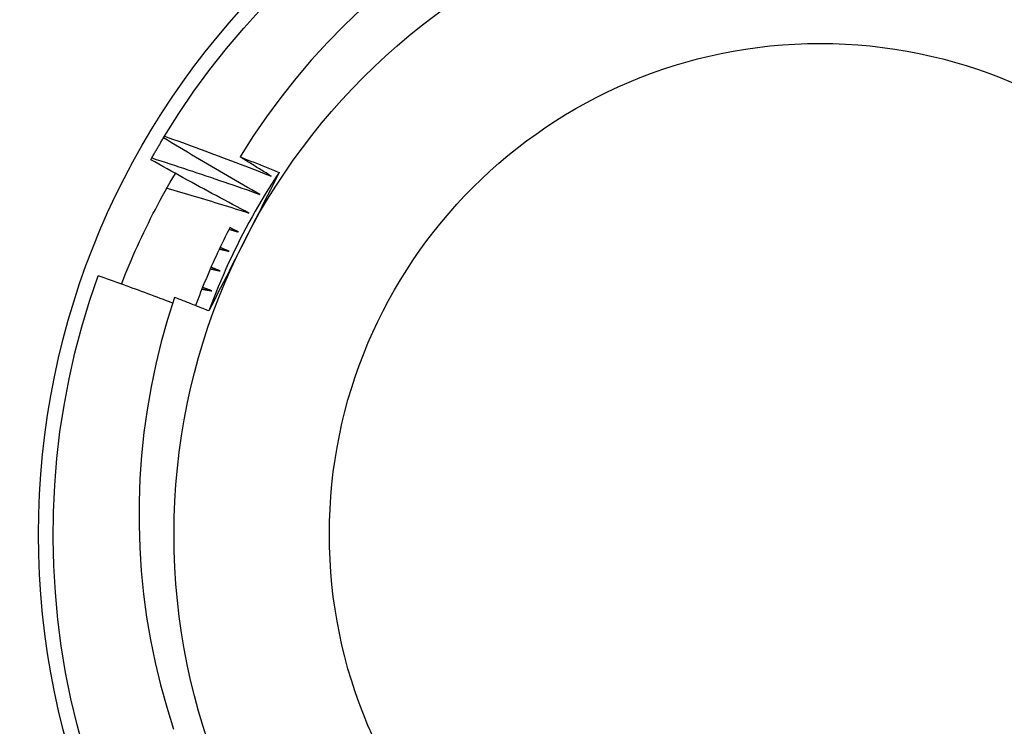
# Model space of a CAD drawing. Header units: inches. Extents: x 40 to 100, y 24.2 to 48.5.
# Tile 29 of 83: x 57.758 to 57.957, y 45.858 to 46.002. Entities that reach past the tile are written whole.
import ezdxf

# ---------------------------------------------------------------- set-up
doc = ezdxf.new("R2010")
doc.units = ezdxf.units.IN
doc.header["$MEASUREMENT"] = 0
doc.layers.add('Visible Edges(ANSI)', color=7, linetype='Continuous', lineweight=25)
doc.layers.add('Visible Tangent Edges(ANSI)', color=7, linetype='Continuous', lineweight=25)

msp = doc.modelspace()

# ---------------------------------------------------------------- linework, layer by layer
at = {"layer": 'Visible Edges(ANSI)'}
for p, q in [((57.78671862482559, 45.97756866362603), (57.78693072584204, 45.97791901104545)), ((57.78414572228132, 45.97314312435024), (57.78434617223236, 45.97350025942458))]:
    msp.add_line(p, q, dxfattribs=at)
at = {"layer": 'Visible Edges(ANSI)', "flags": 128}
for points in [[(57.78693072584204, 45.97791901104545), (57.7898361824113, 45.98252044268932), (57.79290084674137, 45.98701740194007), (57.79612098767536, 45.99140438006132), (57.79949263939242, 45.99567600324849), (57.80301169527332, 45.99982704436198), (57.80667382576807, 46.00385241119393)], [(57.82687724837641, 46.00372603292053), (57.82336399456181, 46.00037009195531), (57.81996696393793, 45.99689385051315), (57.81668948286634, 45.99330011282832), (57.81353486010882, 45.98959162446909), (57.81050641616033, 45.98577116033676), (57.80761065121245, 45.98184592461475), (57.80485662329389, 45.97782824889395), (57.8022465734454, 45.97372228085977)], [(57.78434617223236, 45.97350025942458), (57.78444256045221, 45.97367120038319), (57.78453915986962, 45.97384201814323), (57.78463598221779, 45.97401271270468), (57.78473300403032, 45.97418328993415), (57.7848302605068, 45.97435373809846), (57.78492771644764, 45.97452406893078), (57.78502539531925, 45.97469427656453), (57.78512328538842, 45.97486435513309), (57.78522139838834, 45.97503431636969), (57.78531971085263, 45.97520414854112), (57.78541824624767, 45.97537385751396), (57.78551699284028, 45.97554344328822), (57.78561596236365, 45.9757129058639), (57.78571513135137, 45.97588223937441), (57.78581452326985, 45.97605144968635), (57.78591412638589, 45.97622053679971), (57.78601395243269, 45.97638949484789), (57.78611397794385, 45.97655832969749), (57.78621422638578, 45.97672703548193), (57.78631467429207, 45.97689561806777), (57.7864153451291, 45.97706406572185), (57.7865162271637, 45.97723239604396), (57.78661732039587, 45.97740059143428), (57.78671862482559, 45.97756866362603)], [(57.80624551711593, 45.96611163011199), (57.8054252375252, 45.96657692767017), (57.80460553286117, 45.96704328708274), (57.80378640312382, 45.96751069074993), (57.80296784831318, 45.96797915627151), (57.80214986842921, 45.96844866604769), (57.80133246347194, 45.96891923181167), (57.80051563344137, 45.96939084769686), (57.79969939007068, 45.96986351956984), (57.79888372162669, 45.97033723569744), (57.79806862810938, 45.97081200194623), (57.79725410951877, 45.97128781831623), (57.79644017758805, 45.97176468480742), (57.79562683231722, 45.97224259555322), (57.79481407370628, 45.97272155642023), (57.79400189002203, 45.97320156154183), (57.79319029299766, 45.97368261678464), (57.79237927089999, 45.97416471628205), (57.7915688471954, 45.97464786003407), (57.79075901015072, 45.97513205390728), (57.78994974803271, 45.97561728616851), (57.7891410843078, 45.97610356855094), (57.78833300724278, 45.97659088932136), (57.78752551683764, 45.97707925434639), (57.78671862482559, 45.97756866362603)], [(57.78693072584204, 45.97791901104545), (57.78783695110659, 45.97759449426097), (57.7887428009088, 45.97726883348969), (57.78964827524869, 45.97694202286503), (57.79055336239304, 45.9766140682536), (57.79145808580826, 45.97628495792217), (57.79236241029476, 45.97595470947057), (57.79326637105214, 45.97562330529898), (57.79416993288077, 45.9752907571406), (57.79507311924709, 45.97495705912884), (57.79597591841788, 45.9746222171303), (57.79687833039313, 45.97428622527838), (57.79778035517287, 45.97394908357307), (57.79868200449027, 45.97361079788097), (57.79958326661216, 45.97327135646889), (57.80048416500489, 45.97293076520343), (57.80138467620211, 45.97258901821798), (57.802284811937, 45.97224612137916), (57.80318457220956, 45.97190206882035), (57.80408394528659, 45.97155686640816), (57.8049829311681, 45.97121051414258), (57.80588154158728, 45.97086301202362), (57.80677975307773, 45.97051436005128), (57.80767757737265, 45.97016455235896), (57.80857501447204, 45.96981360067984)], [(57.80403911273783, 45.96233498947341), (57.80320396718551, 45.9627730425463), (57.80236936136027, 45.96321216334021), (57.80153528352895, 45.96365236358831), (57.80070175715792, 45.96409362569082), (57.79986877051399, 45.96453596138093), (57.79903632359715, 45.96497937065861), (57.79820441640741, 45.96542384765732), (57.79737304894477, 45.96586939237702), (57.79654223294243, 45.9663160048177), (57.79571195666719, 45.966763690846), (57.79488222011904, 45.96721243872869), (57.79405303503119, 45.96766225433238), (57.79322440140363, 45.96811314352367), (57.79239630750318, 45.96856508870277), (57.79156876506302, 45.96901810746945), (57.79074177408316, 45.96947218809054), (57.78991533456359, 45.96992733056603), (57.78908944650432, 45.97038354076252), (57.78826410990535, 45.97084081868), (57.78743931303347, 45.9712991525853), (57.78661509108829, 45.97175855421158), (57.7857914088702, 45.97221901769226), (57.78496828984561, 45.97268053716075), (57.78414572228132, 45.97314312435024)], [(57.78434617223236, 45.97350025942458), (57.78526258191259, 45.97320575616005), (57.78617865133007, 45.97291008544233), (57.78709438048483, 45.97261325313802), (57.78800979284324, 45.97231526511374), (57.78892485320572, 45.97201610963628), (57.78983958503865, 45.97171579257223), (57.79075397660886, 45.9714143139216), (57.79166802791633, 45.971111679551), (57.79258173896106, 45.9708078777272), (57.79349509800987, 45.97050291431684), (57.79440812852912, 45.97019679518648), (57.79532079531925, 45.96988951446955), (57.79623313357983, 45.96958107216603), (57.7971451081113, 45.96927146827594), (57.79805674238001, 45.96896070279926), (57.7989680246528, 45.968648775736), (57.79987895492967, 45.96833569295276), (57.80078953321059, 45.96802144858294), (57.80169975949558, 45.96770604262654), (57.80260963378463, 45.96738948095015), (57.80351913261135, 45.96707175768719), (57.80442829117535, 45.96675287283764), (57.8053370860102, 45.9664328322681), (57.80624551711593, 45.96611163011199)], [(57.8022465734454, 45.97372228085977), (57.80257820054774, 45.97359265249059), (57.8029097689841, 45.97346286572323), (57.80324127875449, 45.9733329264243), (57.80357272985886, 45.97320282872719), (57.80390412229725, 45.97307257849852), (57.80423544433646, 45.97294216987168), (57.80456671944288, 45.97281160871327), (57.8048979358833, 45.97268088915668), (57.80522909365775, 45.97255001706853), (57.80556018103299, 45.97241898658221), (57.80589122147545, 45.97228779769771), (57.80622219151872, 45.97215645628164), (57.806553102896, 45.97202496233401), (57.80688396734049, 45.9718933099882), (57.8072147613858, 45.97176150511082), (57.80754549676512, 45.97162954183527), (57.80787617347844, 45.97149742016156), (57.80820679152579, 45.97136514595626), (57.80853735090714, 45.97123271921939), (57.8088678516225, 45.97110013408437), (57.80919829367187, 45.97096739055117), (57.80952866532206, 45.97083449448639), (57.80985899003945, 45.97070144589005), (57.81018924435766, 45.97056823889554)], [(57.80857501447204, 45.96981360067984), (57.80831058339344, 45.96997517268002), (57.80804621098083, 45.97013686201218), (57.8077818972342, 45.9702986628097), (57.80751765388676, 45.97046057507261), (57.80725348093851, 45.9706225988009), (57.80698936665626, 45.97078473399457), (57.80672532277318, 45.97094698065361), (57.80646134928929, 45.97110934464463), (57.80619743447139, 45.97127181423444), (57.80593357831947, 45.97143439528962), (57.80566979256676, 45.97159709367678), (57.80540607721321, 45.97175989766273), (57.80514242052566, 45.97192281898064), (57.8048788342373, 45.97208584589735), (57.80461531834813, 45.97224899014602), (57.80435186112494, 45.97241223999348), (57.80408846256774, 45.97257560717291), (57.80382514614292, 45.97273907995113), (57.80356187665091, 45.97290267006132), (57.80329868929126, 45.97306637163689), (57.80303556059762, 45.97323017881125), (57.80277250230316, 45.97339410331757), (57.80250950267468, 45.97355813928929), (57.8022465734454, 45.97372228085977)], [(57.77820954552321, 45.94792798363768), (57.77858846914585, 45.94889530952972), (57.77897408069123, 45.94986006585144), (57.77936639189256, 45.95082221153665), (57.77976537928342, 45.95178170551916), (57.78017103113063, 45.95273852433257), (57.78058334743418, 45.9536926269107), (57.78100230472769, 45.95464397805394), (57.78142790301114, 45.95559253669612), (57.78186011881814, 45.95653827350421), (57.7822989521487, 45.95748115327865), (57.78274437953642, 45.95842113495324), (57.78319640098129, 45.95935819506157), (57.78365500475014, 45.96029228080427), (57.78412017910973, 45.96122336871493), (57.7845919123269, 45.96215141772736), (57.78507019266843, 45.96307639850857), (57.78555499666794, 45.96399826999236), (57.7860463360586, 45.96491699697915), (57.78654418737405, 45.96583254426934), (57.78704855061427, 45.96674487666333), (57.78755939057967, 45.96765395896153), (57.78807671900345, 45.96855975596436), (57.78860050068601, 45.96946220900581), (57.789130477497, 45.97036084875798)], [(57.81018924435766, 45.97056823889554), (57.80959791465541, 45.9694007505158), (57.80900610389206, 45.96823316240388), (57.8084138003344, 45.96706537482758), (57.80782099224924, 45.96589728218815), (57.80722766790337, 45.96472877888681), (57.80663380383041, 45.96355976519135), (57.80603938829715, 45.96239012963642), (57.80544440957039, 45.96121977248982), (57.80484885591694, 45.96004859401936), (57.80425271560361, 45.9588764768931), (57.80365597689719, 45.95770332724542), (57.80305861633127, 45.95652904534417), (57.80246130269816, 45.95535483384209), (57.80186454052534, 45.95418163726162), (57.80126834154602, 45.95300937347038), (57.80067269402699, 45.95183795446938), (57.80007758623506, 45.95066729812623), (57.79948300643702, 45.94949730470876), (57.79888896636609, 45.94832790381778), (57.79829544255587, 45.94715900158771), (57.79770242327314, 45.94599051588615), (57.79710993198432, 45.94482235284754), (57.79651793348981, 45.94365443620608), (57.7959264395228, 45.94248667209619)], [(57.81018924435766, 45.97056823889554), (57.80946327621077, 45.96947123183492), (57.80874827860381, 45.96836704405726), (57.80804432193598, 45.96725578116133), (57.80735148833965, 45.96613755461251), (57.80666983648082, 45.96501248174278), (57.80599942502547, 45.96388066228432), (57.80534033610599, 45.96274221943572), (57.80469264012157, 45.96159725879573), (57.80405638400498, 45.96044589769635), (57.80343162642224, 45.95928825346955), (57.80281846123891, 45.95812443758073), (57.80221691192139, 45.95695456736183), (57.80162707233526, 45.95577875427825), (57.80104897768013, 45.95459712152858), (57.80048268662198, 45.95340978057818), (57.79992826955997, 45.95221685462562), (57.79938577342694, 45.9510184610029), (57.79885524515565, 45.94981472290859), (57.79833674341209, 45.94860574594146), (57.79783032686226, 45.94739166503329), (57.79733604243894, 45.94617259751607), (57.79685392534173, 45.94494866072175), (57.79638404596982, 45.94371997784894), (57.7959264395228, 45.94248667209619)], [(57.78741989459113, 45.96740719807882), (57.78811435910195, 45.96720346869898), (57.788808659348, 45.96699907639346), (57.78950279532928, 45.96679402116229), (57.7901967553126, 45.96658830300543), (57.79089053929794, 45.96638192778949), (57.79158415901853, 45.96617488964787), (57.79227760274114, 45.96596718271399), (57.79297087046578, 45.96575881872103), (57.79366396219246, 45.9655497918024), (57.79435688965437, 45.96534010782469), (57.79504962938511, 45.96512975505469), (57.79574220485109, 45.96491874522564), (57.7964345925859, 45.9647070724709), (57.79712681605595, 45.96449473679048), (57.79781885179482, 45.9642817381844), (57.79851071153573, 45.96406807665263), (57.79920239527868, 45.96385375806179), (57.79989389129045, 45.96363877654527), (57.80058521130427, 45.96342313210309), (57.80127635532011, 45.96320682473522), (57.80196732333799, 45.96298986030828), (57.80265810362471, 45.96277223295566), (57.80334869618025, 45.96255394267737), (57.80403911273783, 45.96233498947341)], [(57.80024707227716, 45.95946391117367), (57.79991420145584, 45.95882020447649), (57.79958480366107, 45.95817472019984), (57.79925887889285, 45.95752747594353), (57.79893642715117, 45.95687848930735), (57.79861747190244, 45.95622777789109), (57.79830202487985, 45.95557536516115), (57.79799008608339, 45.95492126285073), (57.79768166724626, 45.95426549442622), (57.79737676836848, 45.95360807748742), (57.79707541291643, 45.95294903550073), (57.79677761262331, 45.95228838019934), (57.79648335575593, 45.95162613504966), (57.79619266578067, 45.95096231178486), (57.79590554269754, 45.95029694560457), (57.79562200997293, 45.94963004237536), (57.79534205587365, 45.94896161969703), (57.7950657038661, 45.94829170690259), (57.79479295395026, 45.94762032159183), (57.79452381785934, 45.94694747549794), (57.79425829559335, 45.94627319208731), (57.79399641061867, 45.94559749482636), (57.7937381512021, 45.94492039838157), (57.79348354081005, 45.94424192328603), (57.79323257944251, 45.94356209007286)], [(57.80002245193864, 45.9590304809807), (57.80010312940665, 45.95900797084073), (57.80018381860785, 45.95898544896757), (57.80026449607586, 45.95896292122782), (57.80034516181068, 45.95894038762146), (57.80042583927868, 45.95891784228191), (57.80050650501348, 45.95889528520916), (57.80058718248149, 45.9588727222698), (57.80066784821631, 45.95885015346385), (57.80074850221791, 45.9588275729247), (57.80082916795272, 45.95880498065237), (57.80090983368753, 45.95878238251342), (57.80099048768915, 45.95875977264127), (57.80107114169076, 45.95873715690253), (57.80115179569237, 45.9587145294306), (57.80123244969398, 45.95869189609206), (57.80131309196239, 45.95866925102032), (57.80139374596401, 45.95864660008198), (57.80147438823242, 45.95862393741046), (57.80155503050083, 45.95860126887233), (57.80163567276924, 45.958578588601), (57.80171631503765, 45.95855590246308), (57.80179694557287, 45.95853320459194), (57.80187757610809, 45.95851049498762), (57.80195821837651, 45.9584877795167)], [(57.80195821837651, 45.9584877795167), (57.80188431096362, 45.95852343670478), (57.80181041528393, 45.95855910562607), (57.80173653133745, 45.95859478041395), (57.80166263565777, 45.95863046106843), (57.80158875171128, 45.9586661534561), (57.80151487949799, 45.95870185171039), (57.8014410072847, 45.95873756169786), (57.80136713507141, 45.95877327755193), (57.80129326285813, 45.95880899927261), (57.80121940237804, 45.95884473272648), (57.80114553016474, 45.95888047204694), (57.80107168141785, 45.95891622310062), (57.80099782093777, 45.95895198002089), (57.80092397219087, 45.95898774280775), (57.80085013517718, 45.95902351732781), (57.80077628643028, 45.95905929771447), (57.80070244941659, 45.95909508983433), (57.80062861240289, 45.95913088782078), (57.80055478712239, 45.95916669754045), (57.8004809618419, 45.95920250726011), (57.8004071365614, 45.95923833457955), (57.8003333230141, 45.959274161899), (57.8002594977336, 45.95931000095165), (57.8001856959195, 45.9593458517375)], [(57.79805249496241, 45.95505285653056), (57.7981338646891, 45.95503301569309), (57.79821524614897, 45.95501316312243), (57.79829661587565, 45.95499330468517), (57.79837799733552, 45.95497343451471), (57.7984593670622, 45.95495355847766), (57.79854073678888, 45.9549336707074), (57.79862210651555, 45.95491377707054), (57.79870346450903, 45.9548938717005), (57.79878483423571, 45.95487395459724), (57.79886619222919, 45.95485403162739), (57.79894755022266, 45.95483410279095), (57.79902890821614, 45.95481415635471), (57.79911026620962, 45.95479420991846), (57.7991916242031, 45.95477425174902), (57.79927297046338, 45.95475428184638), (57.79935432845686, 45.95473430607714), (57.79943567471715, 45.95471431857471), (57.79951702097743, 45.95469432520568), (57.79959836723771, 45.95467432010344), (57.79967971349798, 45.95465430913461), (57.79976104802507, 45.95463428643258), (57.79984239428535, 45.95461425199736), (57.79992372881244, 45.95459421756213), (57.80000506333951, 45.95457416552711)], [(57.80000506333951, 45.95457416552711), (57.79993002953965, 45.95460737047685), (57.79985500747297, 45.95464058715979), (57.79977997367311, 45.95467380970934), (57.79970495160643, 45.95470704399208), (57.79962994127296, 45.95474028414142), (57.79955491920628, 45.95477353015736), (57.79947990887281, 45.95480678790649), (57.79940489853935, 45.95484005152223), (57.79932989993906, 45.95487332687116), (57.79925490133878, 45.9549066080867), (57.79917990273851, 45.95493989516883), (57.79910490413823, 45.95497319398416), (57.79902991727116, 45.95500650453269), (57.79895493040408, 45.95503982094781), (57.798879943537, 45.95507314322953), (57.79880496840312, 45.95510647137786), (57.79872999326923, 45.95513981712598), (57.79865501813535, 45.9551731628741), (57.79858005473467, 45.95520652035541), (57.798505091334, 45.95523988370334), (57.79843012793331, 45.95527325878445), (57.79835516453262, 45.95530663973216), (57.79828021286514, 45.95534003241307), (57.79820526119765, 45.95537343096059)], [(57.79621451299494, 45.95101255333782), (57.79629650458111, 45.95099539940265), (57.79637848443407, 45.95097823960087), (57.79646046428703, 45.95096106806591), (57.79654245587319, 45.95094388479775), (57.79662443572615, 45.95092669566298), (57.79670641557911, 45.95090950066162), (57.79678839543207, 45.95089229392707), (57.79687036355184, 45.9508750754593), (57.79695234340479, 45.95085785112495), (57.79703431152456, 45.9508406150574), (57.79711629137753, 45.95082337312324), (57.79719825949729, 45.95080611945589), (57.79728022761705, 45.95078885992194), (57.79736219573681, 45.95077158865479), (57.79744416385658, 45.95075431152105), (57.79752612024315, 45.95073702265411), (57.79760808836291, 45.95071972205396), (57.79769004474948, 45.95070241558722), (57.79777201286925, 45.95068510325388), (57.79785396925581, 45.95066777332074), (57.79793592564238, 45.95065044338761), (57.79801788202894, 45.95063310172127), (57.79809982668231, 45.95061574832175), (57.79818178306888, 45.95059838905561)], [(57.79818178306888, 45.95059838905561), (57.7981056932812, 45.95062910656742), (57.79802961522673, 45.95065982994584), (57.79795353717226, 45.95069057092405), (57.79787745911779, 45.95072131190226), (57.79780139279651, 45.95075206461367), (57.79772532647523, 45.95078282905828), (57.79764926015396, 45.95081359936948), (57.79757319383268, 45.95084437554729), (57.7974971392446, 45.95087516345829), (57.79742108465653, 45.95090595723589), (57.79734503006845, 45.95093676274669), (57.79726898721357, 45.95096757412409), (57.79719293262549, 45.95099839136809), (57.79711688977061, 45.95102922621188), (57.79704085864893, 45.95106006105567), (57.79696481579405, 45.95109090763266), (57.79688878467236, 45.95112176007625), (57.79681275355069, 45.95115262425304), (57.7967367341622, 45.95118349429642), (57.79666070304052, 45.95121437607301), (57.79658468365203, 45.95124526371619), (57.79650867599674, 45.95127616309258), (57.79643265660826, 45.95130706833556), (57.79635664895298, 45.95133797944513)], [(57.77066249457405, 45.85332782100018), (57.76921865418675, 45.85857474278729), (57.76795928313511, 45.86386896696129), (57.76688590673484, 45.86920401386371), (57.7659998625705, 45.87457334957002), (57.76530223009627, 45.87997039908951), (57.76479385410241, 45.88538855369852), (57.76447535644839, 45.89082117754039), (57.76434713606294, 45.89626161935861), (57.76440934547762, 45.90170321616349), (57.76466191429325, 45.907139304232), (57.7651045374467, 45.91256322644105), (57.76573665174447, 45.91796834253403), (57.76655749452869, 45.92334803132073), (57.76756606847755, 45.92869570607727), (57.7687611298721, 45.93400481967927), (57.77014121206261, 45.93926886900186), (57.77170463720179, 45.94448140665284), (57.7734494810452, 45.94963604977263)], [(57.78857950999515, 45.94407943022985), (57.78795167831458, 45.94431744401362), (57.78732362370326, 45.94455489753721), (57.78669533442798, 45.944791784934), (57.78606682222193, 45.9450281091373), (57.78543807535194, 45.94526387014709), (57.78480910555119, 45.9454990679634), (57.78417991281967, 45.94573370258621), (57.78355049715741, 45.94596777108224), (57.78292084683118, 45.94620127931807), (57.7822909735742, 45.94643421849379), (57.78166087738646, 45.94666659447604), (57.78103057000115, 45.94689840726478), (57.78040002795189, 45.94712965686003), (57.77976926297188, 45.94736033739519), (57.77913827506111, 45.94759045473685), (57.77850707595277, 45.94782000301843), (57.77787564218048, 45.94804898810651), (57.77724399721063, 45.94827741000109), (57.77661212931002, 45.94850526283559), (57.77598003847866, 45.94873255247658), (57.77534772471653, 45.94895927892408), (57.77471519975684, 45.94918543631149), (57.77408245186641, 45.94941102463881), (57.7734494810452, 45.94963604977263)], [(57.79451051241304, 45.94691394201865), (57.79459302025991, 45.94689949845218), (57.79467552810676, 45.9468850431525), (57.79475802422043, 45.94687058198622), (57.79484053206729, 45.94685610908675), (57.79492303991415, 45.94684162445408), (57.79500553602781, 45.94682713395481), (57.79508803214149, 45.94681263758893), (57.79517053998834, 45.94679812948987), (57.79525303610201, 45.9467836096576), (57.79533553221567, 45.94676908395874), (57.79541802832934, 45.94675454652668), (57.7955005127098, 45.94674000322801), (57.79558300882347, 45.94672544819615), (57.79566550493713, 45.9467108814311), (57.7957479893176, 45.94669631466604), (57.79583048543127, 45.94668173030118), (57.79591296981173, 45.94666714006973), (57.7959954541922, 45.94665253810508), (57.79607793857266, 45.94663793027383), (57.79616042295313, 45.94662331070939), (57.7962429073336, 45.94660868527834), (57.79632539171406, 45.9465940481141), (57.79640786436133, 45.94657940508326), (57.7964903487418, 45.94656475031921)], [(57.7964903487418, 45.94656475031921), (57.79641329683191, 45.94659295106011), (57.79633624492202, 45.94662115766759), (57.79625919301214, 45.94664937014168), (57.79618214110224, 45.94667759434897), (57.79610510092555, 45.94670582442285), (57.79602806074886, 45.94673406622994), (57.79595103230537, 45.94676231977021), (57.79587399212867, 45.94679057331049), (57.79579696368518, 45.94681884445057), (57.79571993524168, 45.94684711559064), (57.79564290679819, 45.94687540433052), (57.79556589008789, 45.94690369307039), (57.7954888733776, 45.94693199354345), (57.7954118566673, 45.94696030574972), (57.79533483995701, 45.94698862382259), (57.79525783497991, 45.94701694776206), (57.7951808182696, 45.94704528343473), (57.79510382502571, 45.94707363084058), (57.79502682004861, 45.94710198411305), (57.79494982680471, 45.9471303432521), (57.79487282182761, 45.94715871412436), (57.79479582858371, 45.94718709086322), (57.79471884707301, 45.94721547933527), (57.7946418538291, 45.94724387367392)], [(57.78896357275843, 45.94524126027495), (57.78754602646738, 45.94076681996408), (57.78627847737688, 45.93624094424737), (57.78516457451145, 45.93167502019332), (57.78420689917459, 45.92708038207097), (57.78340585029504, 45.92246104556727), (57.78276181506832, 45.91782102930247), (57.78227518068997, 45.9131643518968), (57.7819463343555, 45.90849503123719), (57.78177568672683, 45.90381708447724), (57.7817636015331, 45.89913453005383), (57.78191048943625, 45.89445138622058), (57.78221673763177, 45.88977167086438), (57.78268273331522, 45.8850994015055), (57.78330854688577, 45.8804407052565), (57.78409223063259, 45.87581138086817), (57.78503238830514, 45.87121721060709), (57.78612782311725, 45.86666214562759), (57.78737735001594, 45.86215013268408), (57.78877978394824, 45.85768511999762)], [(57.7959264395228, 45.94248667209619), (57.79563685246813, 45.94260286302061), (57.79534723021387, 45.94271893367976), (57.79505756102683, 45.94283487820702), (57.79476784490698, 45.942950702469), (57.79447807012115, 45.94306640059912), (57.79418826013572, 45.94318197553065), (57.79389840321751, 45.94329743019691), (57.79360848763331, 45.94341275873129), (57.79331853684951, 45.9435279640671), (57.79302852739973, 45.94364304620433), (57.79273848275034, 45.94375800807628), (57.79244839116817, 45.94387284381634), (57.79215824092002, 45.94398755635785), (57.79186805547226, 45.94410214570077), (57.79157781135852, 45.94421661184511), (57.79128753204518, 45.94433095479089), (57.79099720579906, 45.94444517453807), (57.79070682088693, 45.94455927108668), (57.79041640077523, 45.94467324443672), (57.79012593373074, 45.94478709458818), (57.78983540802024, 45.94490082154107), (57.78954484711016, 45.94501442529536), (57.78925423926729, 45.9451279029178), (57.78896357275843, 45.94524126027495)]]:
    msp.add_lwpolyline(points, dxfattribs=at)
at = {"layer": 'Visible Edges(ANSI)'}
for centre, radius in [((57.91985608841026, 45.89720487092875), 0.3451589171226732), ((57.91985608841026, 45.89720487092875), 0.1584645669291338), ((57.91985608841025, 45.89720487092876), 0.131)]:
    msp.add_circle(centre, radius, dxfattribs=at)
at = {"layer": 'Visible Tangent Edges(ANSI)'}
for centre, radius in [((57.91985608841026, 45.89720487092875), 0.3308444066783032), ((57.91985608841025, 45.89720487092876), 0.099503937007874)]:
    msp.add_circle(centre, radius, dxfattribs=at)

doc.saveas('drawing.dxf')
